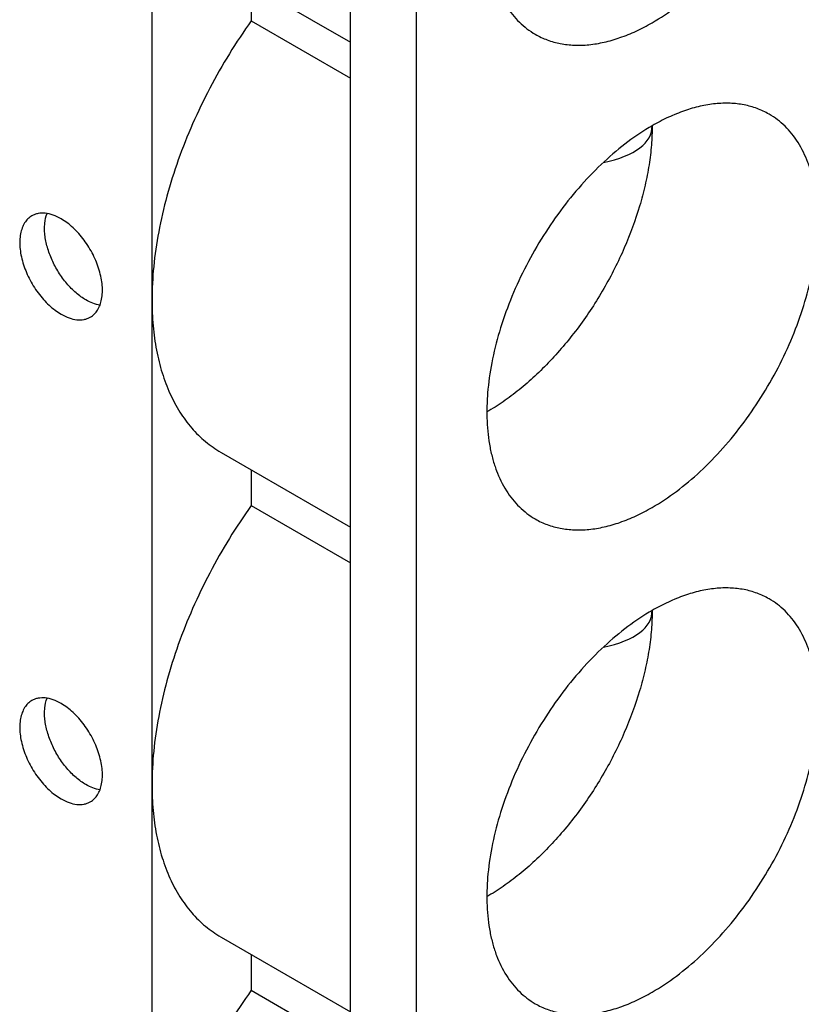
# Model space of a CAD drawing. Header units: inches. Extents: x 0 to 22, y 0 to 17.
# Tile 24 of 64: x 10.109 to 10.372, y 12.314 to 12.646. Entities that reach past the tile are written whole.
import ezdxf

# ---------------------------------------------------------------- set-up
doc = ezdxf.new("R2010")
doc.units = ezdxf.units.IN
doc.header["$LTSCALE"] = 1.21
doc.header["$MEASUREMENT"] = 0
doc.layers.get('0').update_dxf_attribs({"linetype": 'CONTINUOUS'})

msp = doc.modelspace()

# ---------------------------------------------------------------- linework, layer by layer
at = {"color": 7, "linetype": 'CONTINUOUS'}
for p, q in [((10.2203140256, 11.7718659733), (10.2203140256, 13.4048125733)), ((10.1535007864, 11.8104428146), (10.1535007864, 13.4035300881)), ((10.2425851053, 11.7590070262), (10.2425851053, 13.3919536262)), ((10.1767367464, 12.6636316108), (10.2203140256, 12.6384708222)), ((10.186907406, 12.6577592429), (10.186907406, 12.6456834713)), ((10.186907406, 12.6456834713), (10.2203140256, 12.6263950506)), ((10.1767367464, 12.5003369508), (10.2203140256, 12.4751761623)), ((10.186907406, 12.4944645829), (10.186907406, 12.4823888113)), ((10.186907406, 12.4823888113), (10.2203140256, 12.4631003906)), ((10.1767367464, 12.3370422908), (10.2203140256, 12.3118815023)), ((10.186907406, 12.3311699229), (10.186907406, 12.3190941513)), ((10.186907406, 12.3190941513), (10.2203140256, 12.2998057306))]:
    msp.add_line(p, q, dxfattribs=at)
for centre in [(10.2002597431, 12.6401327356), (10.2002597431, 12.4768380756)]:
    msp.add_ellipse(centre, major_axis=(0.1213990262, -0.0318684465), ratio=0.2528149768, start_param=-0.4595572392, end_param=0.0662692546, dxfattribs=at)
for points, knots in [([(10.3219258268, 12.6450773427), (10.324753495, 12.6467099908), (10.3303728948, 12.6504676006), (10.3383334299, 12.6571635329), (10.3459417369, 12.6649762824), (10.3530344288, 12.6737338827), (10.3594654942, 12.6832502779), (10.3650938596, 12.6933250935), (10.3698017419, 12.703741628), (10.3734889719, 12.7142787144), (10.3760744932, 12.7247121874), (10.3772875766, 12.7332705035), (10.3776342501, 12.73986646), (10.3775762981, 12.7460165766), (10.37693965, 12.7519189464), (10.3756577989, 12.7574541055), (10.3740493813, 12.7624261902), (10.3718455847, 12.7669807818), (10.3690407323, 12.7709354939), (10.3667134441, 12.7735168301), (10.3641394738, 12.7757480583), (10.362264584, 12.7769974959), (10.3612973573, 12.7775561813)], [0, 0, 0, 0, 0.0623520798, 0.128727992, 0.1983130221, 0.2702800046, 0.3436545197, 0.4173785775, 0.4903938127, 0.5616754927, 0.6302660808, 0.6953493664, 0.7263806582, 0.7563204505, 0.8127517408, 0.8392749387, 0.8646969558, 0.912466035, 0.935109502, 0.9571121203, 0.9786698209, 1, 1, 1, 1]), ([(10.3219258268, 12.7736558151), (10.3190981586, 12.772023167), (10.3134787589, 12.7682655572), (10.3055182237, 12.7615696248), (10.2979099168, 12.7537568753), (10.2908172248, 12.744999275), (10.2843861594, 12.7354828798), (10.278757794, 12.7254080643), (10.2740499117, 12.7149915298), (10.2703626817, 12.7044544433), (10.2677771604, 12.6940209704), (10.2665640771, 12.6854626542), (10.2662174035, 12.6788666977), (10.2662753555, 12.6727165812), (10.2669120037, 12.6668142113), (10.2681938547, 12.6612790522), (10.2698022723, 12.6563069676), (10.2720060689, 12.6517523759), (10.2748109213, 12.6477976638), (10.2771382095, 12.6452163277), (10.2797121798, 12.6429850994), (10.2815870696, 12.6417356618), (10.2825542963, 12.6411769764)], [0, 0, 0, 0, 0.0623520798, 0.128727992, 0.1983130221, 0.2702800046, 0.3436545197, 0.4173785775, 0.4903938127, 0.5616754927, 0.6302660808, 0.6953493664, 0.7263806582, 0.7563204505, 0.8127517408, 0.8392749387, 0.8646969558, 0.912466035, 0.935109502, 0.9571121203, 0.9786698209, 1, 1, 1, 1]), ([(10.186907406, 12.6456834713), (10.1843258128, 12.6420763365), (10.1794040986, 12.6346607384), (10.1728093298, 12.6230753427), (10.1670584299, 12.6111282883), (10.1622334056, 12.5989912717), (10.1583986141, 12.5868336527), (10.1556098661, 12.574822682), (10.1539083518, 12.5631301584), (10.1535007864, 12.5554401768), (10.1535007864, 12.5516977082)], [0, 0, 0, 0, 0.1314555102, 0.2635125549, 0.3947723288, 0.5240747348, 0.6502500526, 0.7722152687, 0.8890906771, 1, 1, 1, 1]), ([(10.2825542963, 12.6411769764), (10.2838451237, 12.6404313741), (10.2865864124, 12.6391479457), (10.2910216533, 12.6379227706), (10.2957489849, 12.6373935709), (10.3007189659, 12.6375671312), (10.3058850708, 12.6384330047), (10.311198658, 12.6399836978), (10.3166064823, 12.6421983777), (10.3201515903, 12.6440529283), (10.3219258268, 12.6450773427)], [0, 0, 0, 0, 0.1080099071, 0.2180650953, 0.3319900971, 0.4513244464, 0.5772422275, 0.7105567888, 0.8515558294, 1, 1, 1, 1]), ([(10.3612973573, 12.6142615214), (10.3600065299, 12.6150071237), (10.3572652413, 12.6162905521), (10.3528300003, 12.6175157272), (10.3481026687, 12.6180449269), (10.3431326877, 12.6178713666), (10.3379665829, 12.6170054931), (10.3326529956, 12.6154548), (10.3272451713, 12.6132401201), (10.3237000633, 12.6113855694), (10.3219258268, 12.6103611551)], [0, 0, 0, 0, 0.1080099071, 0.2180650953, 0.3319900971, 0.4513244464, 0.5772422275, 0.7105567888, 0.8515558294, 1, 1, 1, 1]), ([(10.3219258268, 12.4817826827), (10.324753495, 12.4834153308), (10.3303728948, 12.4871729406), (10.3383334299, 12.4938688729), (10.3459417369, 12.5016816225), (10.3530344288, 12.5104392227), (10.3594654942, 12.5199556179), (10.3650938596, 12.5300304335), (10.3698017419, 12.540446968), (10.3734889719, 12.5509840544), (10.3760744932, 12.5614175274), (10.3772875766, 12.5699758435), (10.3776342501, 12.5765718), (10.3775762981, 12.5827219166), (10.37693965, 12.5886242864), (10.3756577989, 12.5941594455), (10.3740493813, 12.5991315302), (10.3718455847, 12.6036861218), (10.3690407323, 12.6076408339), (10.3667134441, 12.6102221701), (10.3641394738, 12.6124533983), (10.362264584, 12.6137028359), (10.3612973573, 12.6142615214)], [0, 0, 0, 0, 0.0623520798, 0.128727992, 0.1983130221, 0.2702800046, 0.3436545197, 0.4173785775, 0.4903938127, 0.5616754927, 0.6302660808, 0.6953493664, 0.7263806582, 0.7563204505, 0.8127517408, 0.8392749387, 0.8646969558, 0.912466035, 0.935109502, 0.9571121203, 0.9786698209, 1, 1, 1, 1]), ([(10.3219258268, 12.6103611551), (10.3190981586, 12.608728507), (10.3134787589, 12.6049708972), (10.3055182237, 12.5982749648), (10.2979099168, 12.5904622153), (10.2908172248, 12.5817046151), (10.2843861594, 12.5721882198), (10.278757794, 12.5621134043), (10.2740499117, 12.5516968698), (10.2703626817, 12.5411597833), (10.2677771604, 12.5307263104), (10.2665640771, 12.5221679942), (10.2662174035, 12.5155720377), (10.2662753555, 12.5094219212), (10.2669120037, 12.5035195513), (10.2681938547, 12.4979843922), (10.2698022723, 12.4930123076), (10.2720060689, 12.4884577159), (10.2748109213, 12.4845030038), (10.2771382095, 12.4819216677), (10.2797121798, 12.4796904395), (10.2815870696, 12.4784410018), (10.2825542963, 12.4778823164)], [0, 0, 0, 0, 0.0623520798, 0.128727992, 0.1983130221, 0.2702800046, 0.3436545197, 0.4173785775, 0.4903938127, 0.5616754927, 0.6302660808, 0.6953493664, 0.7263806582, 0.7563204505, 0.8127517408, 0.8392749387, 0.8646969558, 0.912466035, 0.935109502, 0.9571121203, 0.9786698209, 1, 1, 1, 1]), ([(10.3219258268, 12.6103666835), (10.3219258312, 12.6082143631), (10.3217334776, 12.6038087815), (10.3209233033, 12.5971093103), (10.3195883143, 12.5902280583), (10.3170989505, 12.5807948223), (10.312756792, 12.5689947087), (10.30586765, 12.5553475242), (10.2974933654, 12.5425576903), (10.2894451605, 12.5328970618), (10.2825203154, 12.5260243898), (10.2772283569, 12.5214274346), (10.2718313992, 12.5173758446), (10.2681121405, 12.5150063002), (10.2662481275, 12.5139300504)], [0, 0, 0, 0, 0.0558077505, 0.1141924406, 0.1748303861, 0.2374087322, 0.367010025, 0.4999946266, 0.6329799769, 0.7625834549, 0.8251633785, 0.8858031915, 0.9441899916, 1, 1, 1, 1]), ([(10.1130355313, 12.5799966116), (10.1125504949, 12.5797161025), (10.1116307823, 12.5790122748), (10.1105227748, 12.5776131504), (10.1096970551, 12.5759006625), (10.1091599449, 12.5739188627), (10.1089228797, 12.5717079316), (10.1089830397, 12.5693142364), (10.1093409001, 12.566786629), (10.1102178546, 12.563251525), (10.1119931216, 12.5588620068), (10.1144934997, 12.5547920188), (10.1168734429, 12.5518526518), (10.1187772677, 12.5498986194), (10.1207683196, 12.5482251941), (10.1221720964, 12.5472851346), (10.1228780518, 12.5468775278)], [0, 0, 0, 0, 0.0428220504, 0.0874071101, 0.1352069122, 0.1871213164, 0.2435869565, 0.3045577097, 0.3696669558, 0.43829598, 0.5825234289, 0.7295332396, 0.8015463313, 0.8712428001, 0.937699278, 1, 1, 1, 1]), ([(10.1228780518, 12.5790221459), (10.1220151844, 12.5795203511), (10.1202956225, 12.5803357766), (10.1176567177, 12.5809781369), (10.1155474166, 12.5809205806), (10.1140428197, 12.5805044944), (10.1133580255, 12.5801831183), (10.1130355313, 12.5799966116)], [0, 0, 0, 0, 0.2891813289, 0.5487161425, 0.7817218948, 0.8918751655, 1, 1, 1, 1]), ([(10.1312297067, 12.551699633), (10.1306583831, 12.5520295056), (10.129519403, 12.5527718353), (10.1272916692, 12.554532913), (10.1246716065, 12.557210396), (10.1219552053, 12.5609408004), (10.1197499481, 12.5650473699), (10.1181783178, 12.5693038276), (10.1174485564, 12.5728669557), (10.1172797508, 12.5755860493), (10.1173745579, 12.5780085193), (10.1177413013, 12.5797561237), (10.1181473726, 12.5808126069)], [0, 0, 0, 0, 0.0582049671, 0.1197135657, 0.2502812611, 0.3872070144, 0.525606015, 0.6602070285, 0.7862229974, 0.8448612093, 0.9001413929, 1, 1, 1, 1]), ([(10.1327205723, 12.5459030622), (10.1332056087, 12.5461835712), (10.1341253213, 12.546887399), (10.1352333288, 12.5482865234), (10.1360590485, 12.5499990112), (10.1365961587, 12.551980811), (10.1368332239, 12.5541917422), (10.1367730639, 12.5565854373), (10.1364152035, 12.5591130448), (10.135538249, 12.5626481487), (10.133762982, 12.5670376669), (10.1312626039, 12.571107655), (10.1288826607, 12.574047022), (10.1269788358, 12.5760010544), (10.124987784, 12.5776744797), (10.1235840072, 12.5786145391), (10.1228780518, 12.5790221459)], [0, 0, 0, 0, 0.0428220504, 0.0874071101, 0.1352069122, 0.1871213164, 0.2435869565, 0.3045577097, 0.3696669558, 0.43829598, 0.5825234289, 0.7295332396, 0.8015463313, 0.8712428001, 0.937699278, 1, 1, 1, 1]), ([(10.1359361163, 12.5499289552), (10.1351444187, 12.5500581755), (10.1335130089, 12.550520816), (10.1319924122, 12.5512592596), (10.1312297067, 12.551699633)], [0, 0, 0, 0, 0.4766665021, 1, 1, 1, 1]), ([(10.1535007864, 12.5516977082), (10.1535007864, 12.5487768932), (10.1537372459, 12.5430801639), (10.1548572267, 12.5348299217), (10.1567310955, 12.527171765), (10.159341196, 12.5201811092), (10.1626696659, 12.5139256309), (10.1666870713, 12.5084665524), (10.1713602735, 12.5038674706), (10.1748968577, 12.5013991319), (10.1767369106, 12.5003372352)], [0, 0, 0, 0, 0.1485317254, 0.2894988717, 0.4227311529, 0.5486343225, 0.6679894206, 0.7819268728, 0.8919641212, 1, 1, 1, 1]), ([(10.1228780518, 12.5468775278), (10.1237409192, 12.5463793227), (10.1254604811, 12.5455638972), (10.1280993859, 12.5449215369), (10.130208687, 12.5449790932), (10.1317132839, 12.5453951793), (10.1323980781, 12.5457165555), (10.1327205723, 12.5459030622)], [0, 0, 0, 0, 0.2891813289, 0.5487161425, 0.7817218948, 0.8918751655, 1, 1, 1, 1]), ([(10.186907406, 12.4823888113), (10.1843258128, 12.4787816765), (10.1794040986, 12.4713660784), (10.1728093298, 12.4597806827), (10.1670584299, 12.4478336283), (10.1622334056, 12.4356966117), (10.1583986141, 12.4235389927), (10.1556098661, 12.4115280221), (10.1539083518, 12.3998354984), (10.1535007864, 12.3921455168), (10.1535007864, 12.3884030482)], [0, 0, 0, 0, 0.1314555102, 0.2635125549, 0.3947723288, 0.5240747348, 0.6502500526, 0.7722152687, 0.8890906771, 1, 1, 1, 1]), ([(10.2825542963, 12.4778823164), (10.2838451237, 12.4771367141), (10.2865864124, 12.4758532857), (10.2910216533, 12.4746281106), (10.2957489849, 12.4740989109), (10.3007189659, 12.4742724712), (10.3058850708, 12.4751383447), (10.311198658, 12.4766890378), (10.3166064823, 12.4789037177), (10.3201515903, 12.4807582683), (10.3219258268, 12.4817826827)], [0, 0, 0, 0, 0.1080099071, 0.2180650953, 0.3319900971, 0.4513244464, 0.5772422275, 0.7105567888, 0.8515558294, 1, 1, 1, 1]), ([(10.3612973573, 12.4509668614), (10.3600065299, 12.4517124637), (10.3572652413, 12.4529958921), (10.3528300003, 12.4542210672), (10.3481026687, 12.4547502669), (10.3431326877, 12.4545767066), (10.3379665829, 12.4537108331), (10.3326529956, 12.45216014), (10.3272451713, 12.4499454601), (10.3237000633, 12.4480909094), (10.3219258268, 12.4470664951)], [0, 0, 0, 0, 0.1080099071, 0.2180650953, 0.3319900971, 0.4513244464, 0.5772422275, 0.7105567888, 0.8515558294, 1, 1, 1, 1]), ([(10.3219258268, 12.3184880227), (10.324753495, 12.3201206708), (10.3303728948, 12.3238782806), (10.3383334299, 12.3305742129), (10.3459417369, 12.3383869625), (10.3530344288, 12.3471445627), (10.3594654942, 12.3566609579), (10.3650938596, 12.3667357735), (10.3698017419, 12.377152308), (10.3734889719, 12.3876893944), (10.3760744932, 12.3981228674), (10.3772875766, 12.4066811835), (10.3776342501, 12.41327714), (10.3775762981, 12.4194272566), (10.37693965, 12.4253296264), (10.3756577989, 12.4308647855), (10.3740493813, 12.4358368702), (10.3718455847, 12.4403914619), (10.3690407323, 12.444346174), (10.3667134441, 12.4469275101), (10.3641394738, 12.4491587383), (10.362264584, 12.4504081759), (10.3612973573, 12.4509668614)], [0, 0, 0, 0, 0.0623520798, 0.128727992, 0.1983130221, 0.2702800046, 0.3436545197, 0.4173785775, 0.4903938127, 0.5616754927, 0.6302660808, 0.6953493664, 0.7263806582, 0.7563204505, 0.8127517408, 0.8392749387, 0.8646969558, 0.912466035, 0.935109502, 0.9571121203, 0.9786698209, 1, 1, 1, 1]), ([(10.3219258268, 12.4470664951), (10.3190981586, 12.445433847), (10.3134787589, 12.4416762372), (10.3055182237, 12.4349803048), (10.2979099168, 12.4271675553), (10.2908172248, 12.4184099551), (10.2843861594, 12.4088935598), (10.278757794, 12.3988187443), (10.2740499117, 12.3884022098), (10.2703626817, 12.3778651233), (10.2677771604, 12.3674316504), (10.2665640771, 12.3588733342), (10.2662174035, 12.3522773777), (10.2662753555, 12.3461272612), (10.2669120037, 12.3402248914), (10.2681938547, 12.3346897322), (10.2698022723, 12.3297176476), (10.2720060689, 12.3251630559), (10.2748109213, 12.3212083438), (10.2771382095, 12.3186270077), (10.2797121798, 12.3163957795), (10.2815870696, 12.3151463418), (10.2825542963, 12.3145876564)], [0, 0, 0, 0, 0.0623520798, 0.128727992, 0.1983130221, 0.2702800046, 0.3436545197, 0.4173785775, 0.4903938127, 0.5616754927, 0.6302660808, 0.6953493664, 0.7263806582, 0.7563204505, 0.8127517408, 0.8392749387, 0.8646969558, 0.912466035, 0.935109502, 0.9571121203, 0.9786698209, 1, 1, 1, 1]), ([(10.3219258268, 12.4470720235), (10.3219258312, 12.4449197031), (10.3217334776, 12.4405141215), (10.3209233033, 12.4338146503), (10.3195883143, 12.4269333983), (10.3170989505, 12.4175001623), (10.312756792, 12.4057000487), (10.30586765, 12.3920528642), (10.2974933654, 12.3792630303), (10.2894451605, 12.3696024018), (10.2825203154, 12.3627297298), (10.2772283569, 12.3581327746), (10.2718313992, 12.3540811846), (10.2681121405, 12.3517116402), (10.2662481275, 12.3506353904)], [0, 0, 0, 0, 0.0558077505, 0.1141924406, 0.1748303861, 0.2374087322, 0.367010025, 0.4999946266, 0.6329799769, 0.7625834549, 0.8251633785, 0.8858031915, 0.9441899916, 1, 1, 1, 1]), ([(10.1130355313, 12.4167019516), (10.1125504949, 12.4164214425), (10.1116307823, 12.4157176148), (10.1105227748, 12.4143184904), (10.1096970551, 12.4126060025), (10.1091599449, 12.4106242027), (10.1089228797, 12.4084132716), (10.1089830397, 12.4060195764), (10.1093409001, 12.403491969), (10.1102178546, 12.399956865), (10.1119931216, 12.3955673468), (10.1144934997, 12.3914973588), (10.1168734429, 12.3885579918), (10.1187772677, 12.3866039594), (10.1207683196, 12.3849305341), (10.1221720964, 12.3839904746), (10.1228780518, 12.3835828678)], [0, 0, 0, 0, 0.0428220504, 0.0874071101, 0.1352069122, 0.1871213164, 0.2435869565, 0.3045577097, 0.3696669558, 0.43829598, 0.5825234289, 0.7295332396, 0.8015463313, 0.8712428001, 0.937699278, 1, 1, 1, 1]), ([(10.1228780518, 12.4157274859), (10.1220151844, 12.4162256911), (10.1202956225, 12.4170411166), (10.1176567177, 12.4176834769), (10.1155474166, 12.4176259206), (10.1140428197, 12.4172098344), (10.1133580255, 12.4168884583), (10.1130355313, 12.4167019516)], [0, 0, 0, 0, 0.2891813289, 0.5487161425, 0.7817218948, 0.8918751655, 1, 1, 1, 1]), ([(10.1312297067, 12.388404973), (10.1306583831, 12.3887348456), (10.129519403, 12.3894771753), (10.1272916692, 12.391238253), (10.1246716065, 12.393915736), (10.1219552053, 12.3976461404), (10.1197499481, 12.4017527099), (10.1181783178, 12.4060091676), (10.1174485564, 12.4095722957), (10.1172797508, 12.4122913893), (10.1173745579, 12.4147138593), (10.1177413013, 12.4164614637), (10.1181473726, 12.4175179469)], [0, 0, 0, 0, 0.0582049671, 0.1197135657, 0.2502812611, 0.3872070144, 0.525606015, 0.6602070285, 0.7862229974, 0.8448612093, 0.9001413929, 1, 1, 1, 1]), ([(10.1327205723, 12.3826084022), (10.1332056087, 12.3828889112), (10.1341253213, 12.383592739), (10.1352333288, 12.3849918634), (10.1360590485, 12.3867043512), (10.1365961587, 12.388686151), (10.1368332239, 12.3908970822), (10.1367730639, 12.3932907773), (10.1364152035, 12.3958183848), (10.135538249, 12.3993534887), (10.133762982, 12.4037430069), (10.1312626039, 12.407812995), (10.1288826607, 12.410752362), (10.1269788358, 12.4127063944), (10.124987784, 12.4143798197), (10.1235840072, 12.4153198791), (10.1228780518, 12.4157274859)], [0, 0, 0, 0, 0.0428220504, 0.0874071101, 0.1352069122, 0.1871213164, 0.2435869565, 0.3045577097, 0.3696669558, 0.43829598, 0.5825234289, 0.7295332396, 0.8015463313, 0.8712428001, 0.937699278, 1, 1, 1, 1]), ([(10.1359361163, 12.3866342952), (10.1351444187, 12.3867635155), (10.1335130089, 12.387226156), (10.1319924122, 12.3879645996), (10.1312297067, 12.388404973)], [0, 0, 0, 0, 0.4766665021, 1, 1, 1, 1]), ([(10.1535007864, 12.3884030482), (10.1535007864, 12.3854822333), (10.1537372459, 12.379785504), (10.1548572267, 12.3715352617), (10.1567310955, 12.363877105), (10.159341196, 12.3568864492), (10.1626696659, 12.350630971), (10.1666870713, 12.3451718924), (10.1713602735, 12.3405728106), (10.1748968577, 12.3381044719), (10.1767369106, 12.3370425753)], [0, 0, 0, 0, 0.1485317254, 0.2894988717, 0.4227311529, 0.5486343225, 0.6679894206, 0.7819268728, 0.8919641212, 1, 1, 1, 1]), ([(10.1228780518, 12.3835828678), (10.1237409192, 12.3830846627), (10.1254604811, 12.3822692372), (10.1280993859, 12.3816268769), (10.130208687, 12.3816844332), (10.1317132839, 12.3821005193), (10.1323980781, 12.3824218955), (10.1327205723, 12.3826084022)], [0, 0, 0, 0, 0.2891813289, 0.5487161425, 0.7817218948, 0.8918751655, 1, 1, 1, 1]), ([(10.186907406, 12.3190941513), (10.1843258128, 12.3154870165), (10.1794040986, 12.3080714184), (10.1728093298, 12.2964860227), (10.1670584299, 12.2845389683), (10.1622334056, 12.2724019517), (10.1583986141, 12.2602443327), (10.1556098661, 12.2482333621), (10.1539083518, 12.2365408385), (10.1535007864, 12.2288508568), (10.1535007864, 12.2251083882)], [0, 0, 0, 0, 0.1314555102, 0.2635125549, 0.3947723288, 0.5240747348, 0.6502500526, 0.7722152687, 0.8890906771, 1, 1, 1, 1]), ([(10.2825542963, 12.3145876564), (10.2838451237, 12.3138420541), (10.2865864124, 12.3125586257), (10.2910216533, 12.3113334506), (10.2957489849, 12.3108042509), (10.3007189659, 12.3109778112), (10.3058850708, 12.3118436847), (10.311198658, 12.3133943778), (10.3166064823, 12.3156090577), (10.3201515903, 12.3174636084), (10.3219258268, 12.3184880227)], [0, 0, 0, 0, 0.1080099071, 0.2180650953, 0.3319900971, 0.4513244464, 0.5772422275, 0.7105567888, 0.8515558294, 1, 1, 1, 1])]:
    msp.add_open_spline(points, degree=3, knots=knots, dxfattribs=at)

doc.saveas('drawing.dxf')
